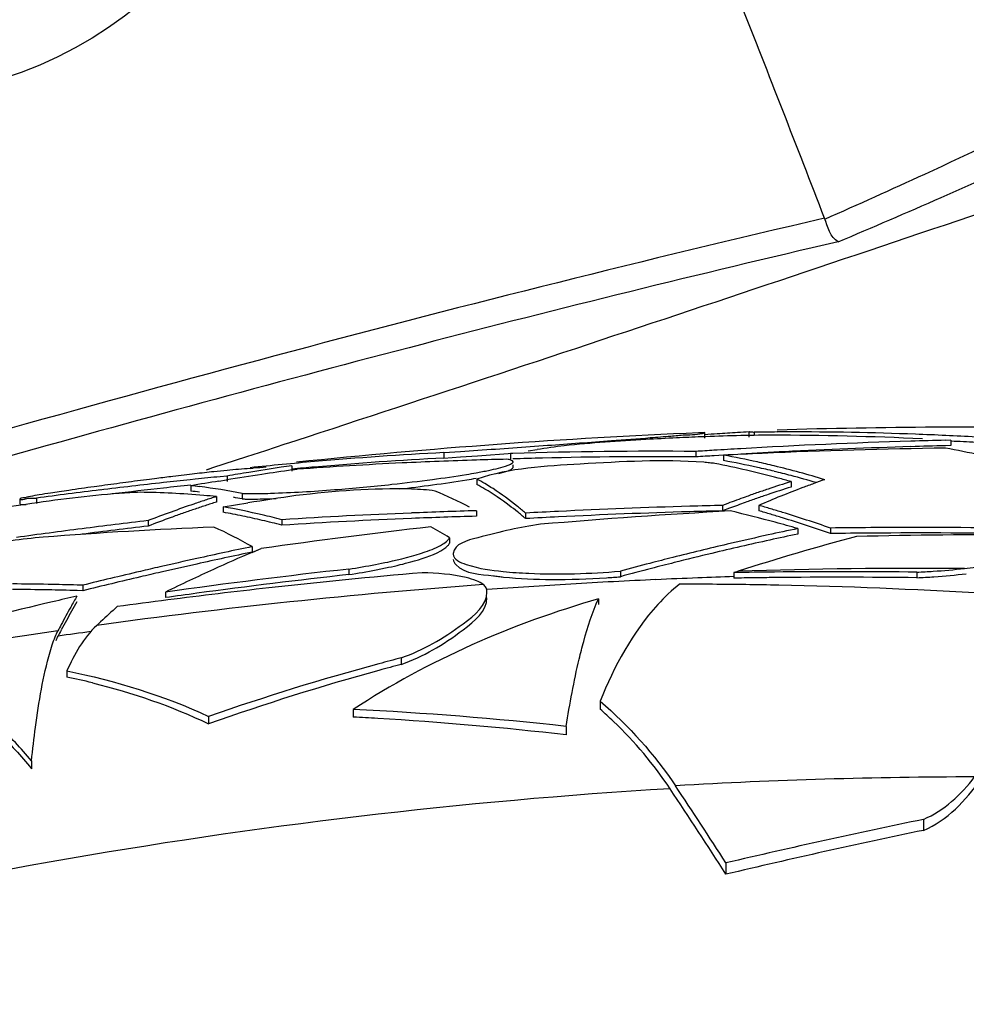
# Model space of a CAD drawing. Header units: millimetres. Extents: x 0 to 297, y 0 to 210.
# Tile 8 of 108: x 34.87 to 40.1, y 170.7 to 176.13. Entities that reach past the tile are written whole.
import ezdxf

# ---------------------------------------------------------------- set-up
doc = ezdxf.new("R2010")
doc.units = ezdxf.units.MM
doc.header["$LTSCALE"] = 16.335
doc.layers.get('0').update_dxf_attribs({"linetype": 'CONTINUOUS'})
doc.layers.add('08_SURFACES', color=7, linetype='CONTINUOUS')
doc.layers.add('AXES_REF', color=7, linetype='CONTINUOUS')

msp = doc.modelspace()

# ---------------------------------------------------------------- linework, layer by layer
at = {"color": 9, "linetype": 'Continuous'}
for p, q in [((36.4621, 173.826), (36.3593, 173.7923)), ((36.2315, 173.7506), (36.1277, 173.7167)), ((36.3393, 173.7858), (36.2315, 173.7506)), ((36.3591, 173.7923), (36.3391, 173.7858)), ((36.3593, 173.7923), (36.3393, 173.7858)), ((36.1277, 173.7167), (35.9392, 173.6553)), ((35.9209, 173.6494), (35.9038, 173.6438)), ((35.9393, 173.6553), (35.9039, 173.6437)), ((35.9392, 173.6553), (35.9209, 173.6494))]:
    msp.add_line(p, q, dxfattribs=at)
at = {"color": 7, "linetype": 'Continuous'}
msp.add_open_spline([(39.3189, 175.0336), (39.1654, 175.43), (38.5128, 177.1034), (37.8388, 178.7684), (37.3072, 180.0321)], degree=3, knots=[0, 0, 0, 0, 0.236686, 1, 1, 1, 1], dxfattribs=at)
at = {"color": 9, "linetype": 'Continuous'}
for points, knots in [([(39.3207, 175.0289), (39.5051, 175.1104), (40.2037, 175.4253), (40.8935, 175.7607), (41.3902, 176.0296)], [0, 0, 0, 0, 0.263022, 1, 1, 1, 1]), ([(39.3934, 174.9032), (39.5839, 174.9835), (40.3046, 175.2939), (41.016, 175.6275), (41.5273, 175.8973)], [0, 0, 0, 0, 0.263365, 1, 1, 1, 1]), ([(42.4195, 175.8248), (41.9361, 175.6592), (39.954, 174.9819), (37.9672, 174.3183), (36.4621, 173.826)], [0, 0, 0, 0, 0.243939, 1, 1, 1, 1])]:
    msp.add_open_spline(points, degree=3, knots=knots, dxfattribs=at)
for points in [[(39.3189, 175.0336), (37.3482, 174.5775), (35.3948, 174.0459), (33.4522, 173.4821)], [(39.3934, 174.9032), (37.8566, 174.5477), (36.3305, 174.1454), (34.8119, 173.7189)]]:
    msp.add_open_spline(points, degree=3, dxfattribs=at)
at = {"color": 7, "linetype": 'Continuous'}
msp.add_open_spline([(39.3934, 174.9032), (39.3494, 174.9271), (39.337, 174.9869), (39.3189, 175.0336)], degree=3, dxfattribs=at)
at = {"layer": '08_SURFACES', "color": 7, "linetype": 'Continuous'}
for p, q in [((38.6572, 173.8492), (38.6576, 173.8495)), ((38.6576, 173.8196), (38.6576, 173.8495)), ((38.9024, 173.8561), (38.9022, 173.8559)), ((38.9022, 173.826), (38.9022, 173.8559)), ((38.9308, 173.8527), (38.9308, 173.8364)), ((39.1153, 173.8541), (39.0573, 173.8539)), ((39.1153, 173.8539), (39.0573, 173.8535)), ((40.0163, 173.8085), (39.9855, 173.8077)), ((40.0163, 173.8085), (39.9855, 173.8078)), ((40.0163, 173.8085), (40.0163, 173.7786)), ((37.2167, 173.7403), (37.3089, 173.7465)), ((37.2167, 173.7403), (37.2167, 173.7103)), ((37.6828, 173.7499), (37.7322, 173.7573)), ((37.6828, 173.7499), (37.7322, 173.7573)), ((37.6936, 173.7735), (37.7892, 173.7804)), ((38.6074, 173.7464), (38.6074, 173.7164)), ((40.0163, 173.7786), (39.9863, 173.7778)), ((40.0163, 173.7786), (39.9863, 173.7779)), ((37.2167, 173.7103), (37.3087, 173.7166)), ((37.3087, 173.7166), (37.4031, 173.7231)), ((37.4031, 173.7231), (37.596, 173.7366)), ((37.5975, 173.7348), (37.5842, 173.7344)), ((37.5975, 173.7348), (37.5842, 173.7344)), ((37.5842, 173.7344), (37.5842, 173.7045)), ((38.7604, 173.7261), (38.7099, 173.723)), ((38.7605, 173.7258), (38.7099, 173.7227)), ((38.7605, 173.7261), (38.7605, 173.6962)), ((36.1471, 173.6527), (36.1645, 173.6541)), ((36.1471, 173.6527), (36.1645, 173.6541)), ((36.3777, 173.6676), (36.3186, 173.6589)), ((36.3777, 173.6676), (36.3777, 173.6376)), ((36.3789, 173.6443), (36.4062, 173.6482)), ((36.3789, 173.6443), (36.4062, 173.6482)), ((37.5988, 173.6589), (37.5988, 173.6735)), ((35.6322, 173.5973), (35.5917, 173.5922)), ((35.8441, 173.5931), (35.8168, 173.5902)), ((35.8441, 173.5931), (35.8168, 173.5903)), ((35.975, 173.5826), (36.0163, 173.5893)), ((35.975, 173.5827), (36.0163, 173.5893)), ((36.0193, 173.6109), (35.9811, 173.6071)), ((36.0193, 173.6109), (35.9812, 173.607)), ((36.0193, 173.6109), (36.0193, 173.5808)), ((37.3991, 173.5944), (37.3991, 173.5643)), ((39.1335, 173.5802), (39.1335, 173.5501)), ((35.3284, 173.5575), (35.2857, 173.5516)), ((35.8204, 173.557), (35.8204, 173.5269)), ((37.488, 173.5411), (37.4766, 173.5484)), ((37.488, 173.5411), (37.4766, 173.5483)), ((34.8776, 173.4548), (34.8776, 173.485)), ((34.9667, 173.489), (34.9667, 173.4589)), ((35.9612, 173.4975), (35.9612, 173.4673)), ((36.1023, 173.5144), (36.1023, 173.4842)), ((35.998, 173.4408), (36.0662, 173.4517)), ((35.998, 173.4408), (35.998, 173.4106)), ((36.0662, 173.4517), (36.1339, 173.4624)), ((36.0662, 173.4517), (36.1339, 173.4624)), ((37.3961, 173.4192), (37.3961, 173.389)), ((38.7843, 173.4594), (38.7556, 173.4485)), ((38.7843, 173.4593), (38.7556, 173.4485)), ((38.7556, 173.4485), (38.7556, 173.4183)), ((38.7942, 173.4329), (38.7556, 173.4183)), ((38.7943, 173.4329), (38.7556, 173.4183)), ((38.9556, 173.449), (38.9556, 173.4188)), ((35.5833, 173.3645), (35.5833, 173.3343)), ((36.3221, 173.3698), (36.3221, 173.3395)), ((37.6683, 173.4061), (37.6683, 173.3759)), ((39.1707, 173.3209), (39.1707, 173.2906)), ((39.3516, 173.3236), (39.3516, 173.2933)), ((37.2471, 173.2704), (37.2471, 173.2401)), ((36.1579, 173.221), (36.1579, 173.1906)), ((36.1584, 173.1894), (36.2075, 173.2103)), ((36.1693, 173.1942), (36.2075, 173.2103)), ((38.805, 173.2399), (38.7815, 173.2344)), ((38.805, 173.2397), (38.7815, 173.2342)), ((36.1584, 173.1895), (36.1693, 173.1942)), ((36.6922, 173.0974), (36.6922, 173.0669)), ((38.1912, 173.0856), (38.1912, 173.0551)), ((38.826, 173.0802), (38.8183, 173.0776)), ((38.8183, 173.0776), (38.8183, 173.047)), ((38.8337, 173.0828), (38.826, 173.0802)), ((38.8414, 173.0853), (38.8337, 173.0828)), ((39.8286, 173.0802), (39.8286, 173.0495)), ((35.2231, 173.0083), (35.1922, 173.0091)), ((35.2231, 173.0083), (35.1922, 173.009)), ((35.2231, 173.0083), (35.2231, 172.9777)), ((35.2231, 172.9777), (35.1915, 172.9786)), ((35.2231, 172.9777), (35.1915, 172.9785)), ((35.6803, 172.9704), (35.6803, 172.9398)), ((38.0709, 172.933), (38.0709, 172.9009)), ((35.3002, 172.7865), (35.3216, 172.8065)), ((36.9817, 172.6075), (36.9817, 172.5712)), ((35.1345, 172.535), (35.1345, 172.5009)), ((38.0791, 172.3678), (38.0791, 172.3245)), ((35.918, 172.2838), (35.918, 172.2429)), ((36.7168, 172.3223), (36.7168, 172.2804)), ((37.8924, 172.2289), (37.8924, 172.1819)), ((34.9393, 172.0393), (34.9393, 171.9955)), ((39.865, 171.7157), (39.865, 171.6551)), ((38.7743, 171.4751), (38.7743, 171.4126))]:
    msp.add_line(p, q, dxfattribs=at)
for centre, radius, start, end in [((40.1249, 138.0516), 35.8289, 92.40182, 95.96335), ((38.6997, 172.0396), 1.811, 92.1118, 92.4134), ((39.6576, 160.3479), 13.5278, 93.47146, 93.94751), ((39.657, 160.3582), 13.5175, 93.20079, 93.47144), ((39.1504, 156.0135), 17.8406, 90.29909, 90.70538), ((40.1249, 138.0516), 35.8289, 88.91559, 91.70771), ((39.1503, 156.006), 17.8481, 87.84977, 90.11256), ((29.3999, 290.3492), 116.8704, 274.116402, 274.289685), ((33.0047, 242.3452), 68.7312, 274.286323, 274.465792), ((35.4759, 210.6962), 36.9859, 274.46683, 274.64292), ((39.2346, 158.1285), 15.7098, 92.17671, 92.67507), ((39.1557, 160.5381), 13.299, 90.55608, 92.23138), ((39.6584, 160.3365), 13.5391, 93.94749, 94.23907), ((40.7515, 141.1138), 32.703, 91.67595, 93.32318), ((38.9523, 153.6639), 20.1727, 87.42444, 89.78891), ((40.7513, 141.1211), 32.6957, 91.342, 91.67586), ((39.1497, 155.99), 17.8641, 87.30977, 87.84982), ((39.1492, 155.9778), 17.8763, 86.77888, 87.30976), ((39.1491, 155.9616), 17.8626, 86.77613, 87.21727), ((38.3726, 152.0215), 21.7495, 93.04631, 94.93251), ((27.6301, 314.6867), 141.2721, 273.928486, 274.084898), ((38.3797, 149.4703), 24.2772, 89.46247, 91.8463), ((39.197, 163.7805), 10.0837, 97.4993, 98.35278), ((40.7519, 141.108), 32.7087, 93.58245, 93.75914), ((40.7519, 141.1085), 32.7082, 93.32318, 93.58245), ((40.7517, 141.1079), 32.679, 92.89928, 93.32593), ((40.4807, 138.6117), 35.1566, 90.80531, 92.45632), ((40.7514, 141.1137), 32.6732, 91.67727, 92.89928), ((40.7513, 141.1185), 32.6683, 91.34182, 91.67724), ((38.9228, 168.0304), 5.8322, 75.6362, 79.4903), ((38.3768, 151.9718), 21.7994, 94.9323, 95.87071), ((38.3726, 152.0097), 21.7313, 93.04886, 94.93666), ((38.1298, 149.6888), 24.0213, 91.75, 92.729), ((38.1294, 149.6992), 24.0109, 91.34825, 91.74995), ((38.3798, 149.4569), 24.2606, 91.46291, 91.84586), ((38.3796, 149.4627), 24.2548, 89.46192, 91.46288), ((40.7519, 141.1054), 32.6814, 93.58225, 93.76228), ((40.4807, 138.6128), 35.1554, 92.45635, 92.80475), ((37.8863, 168.9123), 4.8925, 77.4728, 79.7071), ((37.8862, 168.8861), 4.8889, 77.4626, 79.6986), ((37.8692, 168.8347), 4.9721, 76.3724, 77.4755), ((37.567, 158.9427), 14.7811, 96.29614, 96.49403), ((36.8096, 165.1618), 8.5168, 95.32362, 95.81995), ((38.3418, 160.0864), 13.7224, 99.23424, 99.74425), ((36.8077, 165.1826), 8.4958, 94.45988, 95.32376), ((38.3346, 160.1311), 13.6772, 98.47615, 99.23436), ((36.806, 165.2039), 8.4745, 93.85576, 94.34147), ((39.5102, 151.7699), 22.0974, 98.14645, 98.58511), ((38.3756, 151.9726), 21.7686, 94.93632, 95.26611), ((38.131, 149.6642), 24.0459, 92.72915, 94.11338), ((37.6198, 168.1361), 5.6506, 75.2008, 78.85), ((37.8692, 168.8084), 4.9685, 76.3613, 77.4653), ((37.8382, 168.7105), 5.1, 73.1162, 76.3623), ((37.8549, 168.7498), 5.0287, 75.2674, 76.3612), ((39.2463, 144.8456), 28.978, 97.24524, 97.50814), ((38.9742, 147.0049), 26.8016, 96.97183, 97.16302), ((39.0676, 142.6756), 31.0851, 96.00284, 96.27706), ((38.6325, 149.7979), 23.9878, 96.82379, 96.97151), ((38.3045, 152.5393), 21.2268, 96.66561, 96.82383), ((39.5214, 151.6982), 22.17, 99.20502, 99.60998), ((37.9543, 155.5371), 18.2087, 96.49304, 96.66628), ((39.0668, 142.6831), 31.0776, 95.6983, 95.95218), ((39.515, 151.7383), 22.1294, 98.58513, 99.09678), ((35.9461, 182.7319), 9.2193, 276.12651, 277.52313), ((36.7269, 177.3471), 3.7778, 279.3718, 280.1841), ((36.7304, 177.2936), 3.7541, 279.3935, 280.2105), ((36.7338, 172.3837), 1.3814, 59.0886, 61.2109), ((41.136, 167.2323), 6.6562, 107.50872, 108.65571), ((37.5866, 168.0063), 5.7846, 74.48986, 75.2111), ((37.8336, 168.6693), 5.112, 73.645, 75.2658), ((41.1044, 168.4779), 5.4154, 109.2454, 109.9212), ((39.0709, 142.6482), 31.1127, 96.9279, 97.58014), ((37.927, 154.4635), 19.27, 97.87834, 98.29732), ((39.0688, 142.6651), 31.0956, 96.27709, 96.9279), ((38.8672, 147.6884), 26.11, 97.64452, 97.78953), ((39.0686, 142.6629), 31.068, 96.28233, 96.80765), ((39.1011, 145.9461), 27.8679, 97.50784, 97.64457), ((39.0676, 142.6717), 31.0591, 96.00197, 96.28231), ((35.5759, 170.9982), 2.5704, 83.4892, 84.5433), ((35.5759, 170.9703), 2.5683, 83.4837, 84.5387), ((35.5687, 170.9425), 2.6267, 78.2793, 83.4708), ((35.7873, 184.1464), 10.6427, 274.44818, 276.16418), ((35.9705, 182.4998), 9.0159, 276.36082, 277.54414), ((36.2623, 171.3412), 2.3671, 62.4228, 67.4804), ((36.7335, 172.3541), 1.3811, 59.0672, 61.1904), ((36.6939, 172.3168), 1.4592, 57.5642, 59.0934), ((41.1622, 167.1543), 6.7386, 108.65455, 109.22144), ((41.1829, 168.2699), 5.6377, 110.6048, 113.2706), ((41.1363, 167.2068), 6.652, 107.52265, 108.67045), ((41.1248, 168.4218), 5.4752, 109.9212, 110.5946), ((35.4559, 168.2529), 5.2689, 85.2634, 89.0825), ((37.9909, 167.1294), 6.6837, 108.24184, 108.80821), ((35.4533, 168.2195), 5.3024, 84.5035, 85.2654), ((37.9742, 167.1803), 6.6301, 107.67475, 108.24183), ((35.5605, 170.8713), 2.6685, 78.2849, 79.3125), ((40.8716, 143.1929), 30.638, 98.39357, 98.89573), ((36.1077, 178.5397), 5.0564, 271.7221, 272.0804), ((41.2066, 167.0294), 6.8711, 109.78445, 110.64237), ((41.181, 167.1003), 6.7957, 109.22145, 109.78389), ((41.1814, 167.0746), 6.7917, 109.23659, 109.79942), ((41.1625, 167.1286), 6.7344, 108.66929, 109.23658), ((38.0183, 167.0495), 6.7682, 108.80944, 109.93966), ((38.0092, 167.0512), 6.7351, 108.82313, 109.3891), ((37.9912, 167.1038), 6.6795, 108.25636, 108.82312), ((37.9744, 167.1547), 6.6259, 107.68886, 108.25635), ((35.2354, 169.189), 4.3197, 76.9074, 79.8313), ((38.3185, 141.6657), 31.7669, 91.66383, 92.3113), ((36.4967, 172.0053), 1.8031, 51.3446, 53.16), ((36.4143, 171.9311), 1.936, 49.6283, 51.3685), ((39.5776, 138.4029), 35.0553, 92.82587, 93.12222), ((40.7293, 138.4896), 34.9817, 93.16179, 94.88493), ((39.5777, 138.4023), 35.0559, 91.64019, 92.82586), ((39.5777, 138.402), 35.026, 91.64159, 92.82827), ((39.5776, 138.4039), 35.0542, 91.34363, 91.64017), ((39.5776, 138.4036), 35.0243, 91.34477, 91.64157), ((41.2053, 167.0082), 6.8622, 109.7998, 110.57018), ((36.6186, 164.3374), 9.339, 74.93132, 76.49349), ((36.9305, 166.373), 7.3601, 73.49882, 74.02961), ((36.9303, 166.3481), 7.3551, 73.48548, 74.01667), ((36.9167, 166.3263), 7.4088, 72.9683, 73.49881), ((39.6822, 138.3975), 35.2065, 96.6858, 97.28298), ((38.0592, 166.9368), 6.8881, 109.93977, 111.06604), ((38.0596, 166.911), 6.8841, 109.95548, 111.08253), ((38.0283, 166.9967), 6.7929, 109.38911, 109.95418), ((35.2437, 169.2059), 4.2718, 79.0938, 79.8294), ((35.2384, 169.1784), 4.2999, 78.3607, 79.0938), ((35.2323, 169.1491), 4.3298, 77.6302, 78.3607), ((35.2255, 169.1178), 4.3618, 76.9026, 77.6302), ((35.2178, 169.1115), 4.3991, 76.1894, 76.9134), ((35.2177, 169.0846), 4.3959, 76.178, 76.9026), ((35.2092, 169.0765), 4.4351, 75.4685, 76.1894), ((38.3188, 141.6578), 31.7748, 92.31136, 93.60287), ((38.3188, 141.6547), 31.7477, 92.31333, 93.60595), ((38.3185, 141.6615), 31.7409, 91.98941, 92.31327), ((38.3184, 141.6641), 31.7383, 91.66525, 91.98941), ((36.4135, 171.9012), 1.9363, 49.6041, 51.3447), ((39.5776, 138.4026), 35.0254, 92.82828, 93.12488), ((36.9165, 166.3013), 7.4038, 72.95458, 73.48547), ((36.8775, 166.2005), 7.5405, 70.84585, 72.96341), ((36.8938, 166.2278), 7.4807, 71.89299, 72.95362), ((39.6824, 138.3965), 35.2075, 97.28298, 97.878), ((37.0137, 147.0862), 26.2643, 92.32699, 94.38826), ((39.6822, 138.3972), 35.1767, 96.69148, 97.28923), ((34.9088, 171.0418), 2.5118, 60.1791, 65.578), ((41.0341, 139.2642), 34.2875, 96.51266, 98.09226), ((35.2091, 169.0496), 4.4319, 75.4566, 76.178), ((35.6894, 170.7401), 2.9713, 58.3837, 60.6649), ((42.8316, 155.9343), 17.7678, 101.89019, 102.42969), ((36.5948, 164.2476), 9.4319, 74.54265, 74.93316), ((36.5842, 164.2094), 9.4715, 74.1522, 74.54265), ((36.8599, 166.1242), 7.5897, 70.83429, 71.8929), ((39.8335, 138.1279), 35.199, 90.42364, 90.78442), ((39.8335, 138.1269), 35.2, 88.98391, 90.42364), ((42.8493, 155.8387), 17.8354, 102.41101, 103.46457), ((42.8453, 155.8722), 17.8314, 102.42977, 103.09585), ((43.0386, 159.9935), 13.7481, 104.93719, 107.77595), ((42.8314, 155.9197), 17.7524, 101.90011, 102.41057), ((39.8335, 138.1279), 35.1687, 90.42401, 90.7851), ((40.3359, 138.0871), 35.2, 89.81625, 91.3691), ((39.8335, 138.1268), 35.1698, 88.98304, 90.424), ((41.5945, 147.1788), 26.6037, 101.79172, 102.12584), ((42.8682, 155.7746), 17.9317, 103.17358, 104.16181), ((41.6068, 147.1225), 26.6612, 102.46364, 102.9141), ((41.6001, 147.1528), 26.6302, 102.12584, 102.46362), ((41.6002, 147.1444), 26.6088, 102.13601, 102.47405), ((39.8795, 164.4449), 9.5034, 113.05141, 114.46135), ((41.5946, 147.1704), 26.5822, 101.80163, 102.13601), ((37.2962, 173.1802), 0.0277, 173.1192, 180.0154), ((42.8884, 155.694), 18.0148, 104.16139, 104.57773), ((42.8719, 155.7442), 17.9325, 103.46429, 104.14919), ((41.6131, 147.0948), 26.6897, 102.91407, 103.15014), ((41.6067, 147.1147), 26.6392, 102.47407, 102.91028), ((40.5563, 138.2075), 35.1032, 96.3198, 97.98441), ((39.9917, 164.199), 9.7737, 114.46308, 116.17561), ((36.1234, 176.8651), 3.8104, 278.5851, 280.8294), ((36.1253, 176.8194), 3.7951, 278.5901, 280.8993), ((36.2557, 176.1674), 3.1003, 280.8496, 282.1242), ((36.2624, 176.1016), 3.0643, 280.9204, 282.2371), ((42.9031, 155.6376), 18.0731, 104.57779, 105.11225), ((42.9028, 155.6231), 18.0576, 104.56073, 105.12484), ((42.8878, 155.6808), 17.9979, 104.14902, 104.56064), ((39.6582, 176.9393), 3.863, 273.873, 276.424), ((41.6259, 147.0408), 26.7452, 103.5147, 103.85127), ((41.619, 147.0697), 26.7155, 103.15016, 103.5147), ((41.619, 147.0618), 26.6934, 103.16117, 103.51066), ((41.6131, 147.087), 26.6676, 102.91025, 103.16116), ((40.5562, 138.2081), 35.0723, 96.32524, 97.70584), ((40.1421, 138.0505), 35.1589, 94.96878, 96.35397), ((37.8351, 177.2487), 4.2086, 269.6717, 273.809), ((37.8277, 177.4378), 4.3978, 273.7419, 274.742), ((39.4062, 139.9983), 33.0846, 90.63153, 91.01807), ((39.3998, 140.0351), 33.0171, 90.81566, 91.00914), ((39.4009, 139.9616), 33.0906, 90.62228, 90.81566), ((39.4089, 139.6666), 33.4163, 89.28026, 90.62988), ((39.4031, 139.6605), 33.3916, 89.26984, 90.6205), ((39.6879, 176.5332), 3.4558, 272.3339, 273.8371), ((39.6878, 176.458), 3.4115, 272.3652, 273.9473), ((39.6551, 176.8922), 3.8468, 273.9887, 276.6612), ((34.7013, 154.8489), 18.1668, 88.95874, 89.57654), ((34.7013, 154.8343), 18.1509, 88.95782, 89.57615), ((34.7012, 154.8451), 18.1707, 88.45155, 88.95874), ((34.7012, 154.8304), 18.1548, 88.45257, 88.95781), ((41.6259, 147.0329), 26.7232, 103.51066, 103.86293), ((40.142, 138.0522), 35.1572, 96.354, 96.81354), ((38.5052, 145.3369), 27.677, 89.59629, 89.9723), ((38.5034, 145.1151), 27.8987, 88.84467, 89.59579), ((38.4862, 144.4276), 28.5864, 86.59843, 88.8379), ((41.7816, 144.2996), 29.3966, 102.95625, 103.2244), ((38.4211, 171.0592), 3.7419, 149.6881, 150.7474), ((40.1419, 138.0522), 35.1572, 97.27199, 97.72943), ((40.5561, 138.2087), 35.0717, 97.70586, 97.99136), ((40.1422, 138.0506), 35.1588, 96.81354, 97.27199), ((41.7947, 144.2449), 29.4528, 103.22478, 104.61125), ((38.4052, 171.0393), 3.7228, 149.708, 150.6283), ((38.9338, 168.922), 5.3045, 131.579, 132.9197), ((39.1711, 170.6506), 4.596, 152.2499, 152.7322), ((39.1696, 170.6225), 4.5935, 152.2545, 152.7337), ((40.678, 158.4867), 14.5966, 104.66882, 105.17039), ((40.4326, 159.3537), 13.6956, 105.12859, 109.24705), ((40.6594, 158.6967), 14.3537, 104.84589, 105.35688), ((34.3958, 168.8547), 3.7203, 76.3037, 78.5473), ((40.3994, 159.6032), 13.4106, 105.31131, 109.52201), ((35.7767, 153.0608), 19.2845, 83.70138, 87.20588), ((35.6958, 152.8855), 19.4218, 86.58932, 86.98668), ((35.7466, 153.6298), 18.6757, 83.40205, 86.60884), ((36.5694, 170.6014), 2.2909, 46.2389, 48.7755), ((36.61, 170.6424), 2.2332, 33.7947, 46.2646), ((14.6246, 155.9594), 28.7044, 32.71995, 33.73626), ((14.6355, 155.9732), 28.6541, 32.60341, 33.73069), ((47.72, 133.5199), 38.9951, 101.62091, 103.26204), ((47.7139, 133.7716), 38.688, 101.70529, 103.36004)]:
    msp.add_arc(centre, radius, start, end, dxfattribs=at)
at = {"layer": '08_SURFACES', "color": 9, "linetype": 'Continuous'}
for centre, radius, start, end in [((39.8703, 140.0879), 33.0134, 89.6179, 91.78602), ((39.8809, 139.7668), 33.3055, 92.56966, 92.97233), ((39.878, 139.8324), 33.2398, 92.17176, 92.56966), ((39.8755, 139.8958), 33.1764, 91.82476, 92.17175), ((39.927, 139.1524), 33.9508, 94.21033, 97.83274), ((39.8908, 139.5924), 33.4802, 93.38006, 94.17419), ((39.8845, 139.6978), 33.3746, 92.97234, 93.37986), ((40.0025, 138.5865), 34.5217, 98.18814, 99.18373), ((39.9811, 138.7336), 34.3439, 97.88771, 98.19347), ((40.1791, 143.0894), 28.8608, 90.06321, 93.34471)]:
    msp.add_arc(centre, radius, start, end, dxfattribs=at)
at = {"layer": '08_SURFACES', "color": 7, "linetype": 'Continuous'}
for points, knots in [([(38.4697, 173.8317), (38.4955, 173.8338), (38.5575, 173.8414), (38.6221, 173.8377), (38.6572, 173.8492)], [0, 0, 0, 0, 0.412228, 1, 1, 1, 1]), ([(38.6576, 173.8495), (38.6576, 173.8515), (38.6443, 173.8475), (38.6391, 173.8496), (38.633, 173.8494)], [0, 0, 0, 0, 0.250745, 1, 1, 1, 1]), ([(38.9022, 173.8559), (38.9023, 173.8534), (38.9173, 173.8556), (38.9237, 173.8531), (38.9308, 173.8527)], [0, 0, 0, 0, 0.256562, 1, 1, 1, 1]), ([(38.5014, 173.8212), (38.4451, 173.8185), (38.238, 173.8077), (38.0312, 173.793), (37.881, 173.778)], [0, 0, 0, 0, 0.271949, 1, 1, 1, 1]), ([(38.6513, 173.6864), (38.425, 173.7045), (38.007, 173.6774), (37.5815, 173.6551), (37.3991, 173.5944)], [0, 0, 0, 0, 0.541434, 1, 1, 1, 1]), ([(37.5988, 173.6889), (37.5988, 173.6929), (37.5843, 173.7006), (37.5732, 173.7021), (37.5645, 173.7034)], [0, 0, 0, 0, 0.310472, 1, 1, 1, 1]), ([(37.5963, 173.6838), (37.597, 173.6846), (37.5983, 173.6861), (37.5988, 173.688), (37.5988, 173.6889)], [0, 0, 0, 0, 0.555846, 1, 1, 1, 1]), ([(38.7125, 173.68), (38.7029, 173.6813), (38.6826, 173.6836), (38.6621, 173.6855), (38.6513, 173.6864)], [0, 0, 0, 0, 0.472423, 1, 1, 1, 1]), ([(37.3948, 173.6288), (37.4177, 173.6329), (37.4593, 173.6409), (37.5005, 173.6501), (37.519, 173.6547)], [0, 0, 0, 0, 0.550542, 1, 1, 1, 1]), ([(37.519, 173.6547), (37.5365, 173.6591), (37.5624, 173.667), (37.5897, 173.6768), (37.5963, 173.6838)], [0, 0, 0, 0, 0.652947, 1, 1, 1, 1]), ([(37.5196, 173.6248), (37.5369, 173.6292), (37.5626, 173.637), (37.5897, 173.6469), (37.5963, 173.6538)], [0, 0, 0, 0, 0.652137, 1, 1, 1, 1]), ([(37.5963, 173.6538), (37.597, 173.6546), (37.5982, 173.6561), (37.5988, 173.658), (37.5988, 173.6589)], [0, 0, 0, 0, 0.556511, 1, 1, 1, 1]), ([(35.1462, 173.5318), (35.1285, 173.5292), (35.0946, 173.5242), (35.0608, 173.5191), (35.0447, 173.5166)], [0, 0, 0, 0, 0.523275, 1, 1, 1, 1]), ([(37.1689, 173.5278), (37.1257, 173.5348), (36.8683, 173.5485), (36.6111, 173.5271), (36.3993, 173.5028)], [0, 0, 0, 0, 0.17041, 1, 1, 1, 1]), ([(34.9337, 173.4983), (34.9197, 173.4957), (34.9071, 173.4887), (34.8776, 173.49), (34.8776, 173.485)], [0, 0, 0, 0, 0.739585, 1, 1, 1, 1]), ([(34.8776, 173.485), (34.8776, 173.4774), (34.926, 173.4932), (34.9446, 173.487), (34.9667, 173.489)], [0, 0, 0, 0, 0.254526, 1, 1, 1, 1]), ([(35.5402, 173.5211), (35.5015, 173.5202), (35.2901, 173.5068), (35.08, 173.4794), (34.9088, 173.4542)], [0, 0, 0, 0, 0.182822, 1, 1, 1, 1]), ([(35.0447, 173.5166), (35.024, 173.5134), (34.9869, 173.5075), (34.9499, 173.5012), (34.9337, 173.4983)], [0, 0, 0, 0, 0.559826, 1, 1, 1, 1]), ([(36.1023, 173.5144), (36.1098, 173.5142), (36.1253, 173.514), (36.1408, 173.5139), (36.1488, 173.5139)], [0, 0, 0, 0, 0.48279, 1, 1, 1, 1]), ([(36.1023, 173.4842), (36.1098, 173.4841), (36.1253, 173.4838), (36.1409, 173.4837), (36.1489, 173.4837)], [0, 0, 0, 0, 0.482774, 1, 1, 1, 1]), ([(36.1488, 173.5139), (36.1664, 173.5139), (36.2032, 173.5142), (36.2401, 173.5151), (36.2595, 173.5157)], [0, 0, 0, 0, 0.474983, 1, 1, 1, 1]), ([(36.1489, 173.4837), (36.1664, 173.4837), (36.2034, 173.4841), (36.2403, 173.4849), (36.2596, 173.4855)], [0, 0, 0, 0, 0.474968, 1, 1, 1, 1]), ([(34.9088, 173.4542), (34.8368, 173.4436), (34.6085, 173.406), (34.3779, 173.3702), (34.2268, 173.3207)], [0, 0, 0, 0, 0.313744, 1, 1, 1, 1]), ([(34.8776, 173.4548), (34.8776, 173.452), (34.8952, 173.4557), (34.9023, 173.4539), (34.9105, 173.4544)], [0, 0, 0, 0, 0.252937, 1, 1, 1, 1]), ([(37.7504, 173.3443), (37.6334, 173.328), (37.4937, 173.2946), (37.275, 173.2368), (37.2686, 173.1836)], [0, 0, 0, 0, 0.687934, 1, 1, 1, 1]), ([(35.0041, 173.2736), (34.8851, 173.2623), (34.6571, 173.2305), (34.3289, 173.1709), (34.1396, 173.1046), (33.9837, 173.0606), (33.9837, 173.025)], [0, 0, 0, 0, 0.338208, 0.662313, 0.899206, 1, 1, 1, 1]), ([(37.1637, 173.211), (37.1795, 173.2178), (37.2057, 173.2303), (37.23, 173.2473), (37.2381, 173.2562)], [0, 0, 0, 0, 0.587058, 1, 1, 1, 1]), ([(37.2381, 173.2562), (37.2401, 173.2585), (37.2436, 173.2629), (37.2462, 173.268), (37.2471, 173.2704)], [0, 0, 0, 0, 0.537563, 1, 1, 1, 1]), ([(36.9069, 173.1363), (36.9767, 173.1513), (37.0637, 173.1726), (37.1474, 173.204), (37.1637, 173.211)], [0, 0, 0, 0, 0.800483, 1, 1, 1, 1]), ([(37.1997, 173.1979), (37.2077, 173.2023), (37.2216, 173.2108), (37.2341, 173.2213), (37.2388, 173.2267)], [0, 0, 0, 0, 0.563281, 1, 1, 1, 1]), ([(37.2388, 173.2267), (37.2406, 173.2288), (37.2439, 173.233), (37.2463, 173.2378), (37.2471, 173.2401)], [0, 0, 0, 0, 0.53534, 1, 1, 1, 1]), ([(37.2684, 173.1802), (37.2684, 173.1497), (37.3914, 173.0999), (37.4753, 173.0912), (37.5442, 173.0841)], [0, 0, 0, 0, 0.306002, 1, 1, 1, 1]), ([(37.2684, 173.1498), (37.2684, 173.1396), (37.3238, 173.0668), (37.4187, 173.0698), (37.4902, 173.06)], [0, 0, 0, 0, 0.124116, 1, 1, 1, 1]), ([(40.0905, 173.1006), (40.1334, 173.1054), (40.2613, 173.1246), (40.3971, 173.1455), (40.4701, 173.1935)], [0, 0, 0, 0, 0.331093, 1, 1, 1, 1]), ([(36.9119, 173.1069), (36.9332, 173.1115), (36.974, 173.1209), (37.0145, 173.1314), (37.0338, 173.1367)], [0, 0, 0, 0, 0.520689, 1, 1, 1, 1]), ([(37.4344, 173.0116), (37.4232, 173.0206), (37.3921, 173.036), (37.3594, 173.0456), (37.3402, 173.0502)], [0, 0, 0, 0, 0.422537, 1, 1, 1, 1]), ([(37.4902, 173.06), (37.4994, 173.0588), (37.5182, 173.0564), (37.537, 173.0543), (37.5466, 173.0533)], [0, 0, 0, 0, 0.488723, 1, 1, 1, 1]), ([(37.5442, 173.0841), (37.5914, 173.0791), (37.8068, 173.0648), (38.0234, 173.0717), (38.1912, 173.0856)], [0, 0, 0, 0, 0.21978, 1, 1, 1, 1]), ([(37.4547, 172.9705), (37.4547, 172.9783), (37.4514, 172.9943), (37.4407, 173.0066), (37.4344, 173.0116)], [0, 0, 0, 0, 0.492291, 1, 1, 1, 1]), ([(38.5186, 173.0138), (38.4751, 172.9805), (38.2839, 172.7988), (38.1579, 172.5596), (38.0791, 172.3678)], [0, 0, 0, 0, 0.209127, 1, 1, 1, 1]), ([(36.9817, 172.6075), (37.1043, 172.6509), (37.2676, 172.7452), (37.4549, 172.8976), (37.4547, 172.9705)], [0, 0, 0, 0, 0.640705, 1, 1, 1, 1]), ([(36.9817, 172.5712), (37.1045, 172.6153), (37.2685, 172.7114), (37.4549, 172.8658), (37.4547, 172.9394)], [0, 0, 0, 0, 0.639347, 1, 1, 1, 1]), ([(37.9638, 172.6004), (37.9716, 172.6331), (38.0006, 172.746), (38.0365, 172.8576), (38.0709, 172.933)], [0, 0, 0, 0, 0.288782, 1, 1, 1, 1]), ([(35.1564, 172.8877), (35.1475, 172.8718), (35.1297, 172.8396), (35.1123, 172.8071), (35.1037, 172.7906)], [0, 0, 0, 0, 0.494287, 1, 1, 1, 1]), ([(35.161, 172.8653), (35.1514, 172.8482), (35.1322, 172.8136), (35.1136, 172.7787), (35.1043, 172.761)], [0, 0, 0, 0, 0.49384, 1, 1, 1, 1]), ([(35.0424, 172.6404), (35.0473, 172.6573), (35.0571, 172.6885), (35.0687, 172.719), (35.0747, 172.7328)], [0, 0, 0, 0, 0.538982, 1, 1, 1, 1]), ([(35.0747, 172.7328), (35.0765, 172.7369), (35.0801, 172.7448), (35.0839, 172.7526), (35.0858, 172.7563)], [0, 0, 0, 0, 0.51628, 1, 1, 1, 1]), ([(35.0753, 172.7031), (35.0771, 172.7073), (35.0807, 172.7153), (35.0846, 172.7232), (35.0865, 172.7269)], [0, 0, 0, 0, 0.516652, 1, 1, 1, 1]), ([(34.9393, 172.0393), (34.9461, 172.1011), (34.9711, 172.3028), (35.0028, 172.5049), (35.0424, 172.6404)], [0, 0, 0, 0, 0.305794, 1, 1, 1, 1])]:
    msp.add_open_spline(points, degree=3, knots=knots, dxfattribs=at)
for points in [[(37.1532, 173.5919), (37.2163, 173.6003), (37.2793, 173.6093), (37.342, 173.6197)], [(37.1542, 173.5619), (37.2173, 173.5703), (37.2803, 173.5794), (37.3431, 173.5898)], [(36.2595, 173.5157), (36.3773, 173.5192), (36.4951, 173.5266), (36.6127, 173.5357)], [(37.5778, 173.4483), (37.5345, 173.4806), (37.4898, 173.511), (37.4434, 173.5388)], [(37.6229, 173.4435), (37.5796, 173.4781), (37.5346, 173.5109), (37.488, 173.5411)], [(37.0338, 173.1367), (37.0906, 173.1525), (37.148, 173.1695), (37.1997, 173.1979)], [(37.3402, 173.0502), (37.2609, 173.0693), (37.1785, 173.0748), (37.0969, 173.0773)], [(37.5466, 173.0533), (37.6344, 173.0443), (37.7227, 173.0408), (37.811, 173.0402)], [(38.0709, 172.933), (37.595, 172.7964), (37.1308, 172.5939), (36.7168, 172.3223)], [(35.3002, 172.7865), (35.227, 172.7177), (35.1767, 172.6261), (35.1345, 172.535)], [(37.8924, 172.2289), (37.9117, 172.3535), (37.9344, 172.4777), (37.9638, 172.6004)], [(35.1345, 172.535), (35.4036, 172.4819), (35.6693, 172.3995), (35.918, 172.2838)], [(35.2767, 172.4692), (35.4969, 172.4155), (35.7135, 172.3409), (35.918, 172.2429)], [(38.0791, 172.3678), (38.2378, 172.2325), (38.3795, 172.0744), (38.4953, 171.901)], [(34.9393, 172.0393), (34.8828, 172.1082), (34.821, 172.1732), (34.7544, 172.2324)], [(34.7544, 172.1938), (34.8212, 172.1329), (34.883, 172.0662), (34.9393, 171.9955)], [(39.865, 171.7157), (39.9774, 171.7639), (40.073, 171.853), (40.1473, 171.9502)], [(39.865, 171.6551), (39.9939, 171.7106), (40.1001, 171.8194), (40.1794, 171.9352)]]:
    msp.add_open_spline(points, degree=3, dxfattribs=at)
at = {"layer": '08_SURFACES', "color": 9, "linetype": 'Continuous'}
msp.add_open_spline([(38.4659, 171.8845), (36.1721, 171.7487), (33.8821, 171.3371), (31.6758, 170.695)], degree=3, dxfattribs=at)
at = {"layer": 'AXES_REF', "color": 7, "linetype": 'Continuous'}
msp.add_circle((34.1129, 177.9439), 2.241, dxfattribs=at)

doc.saveas('drawing.dxf')
